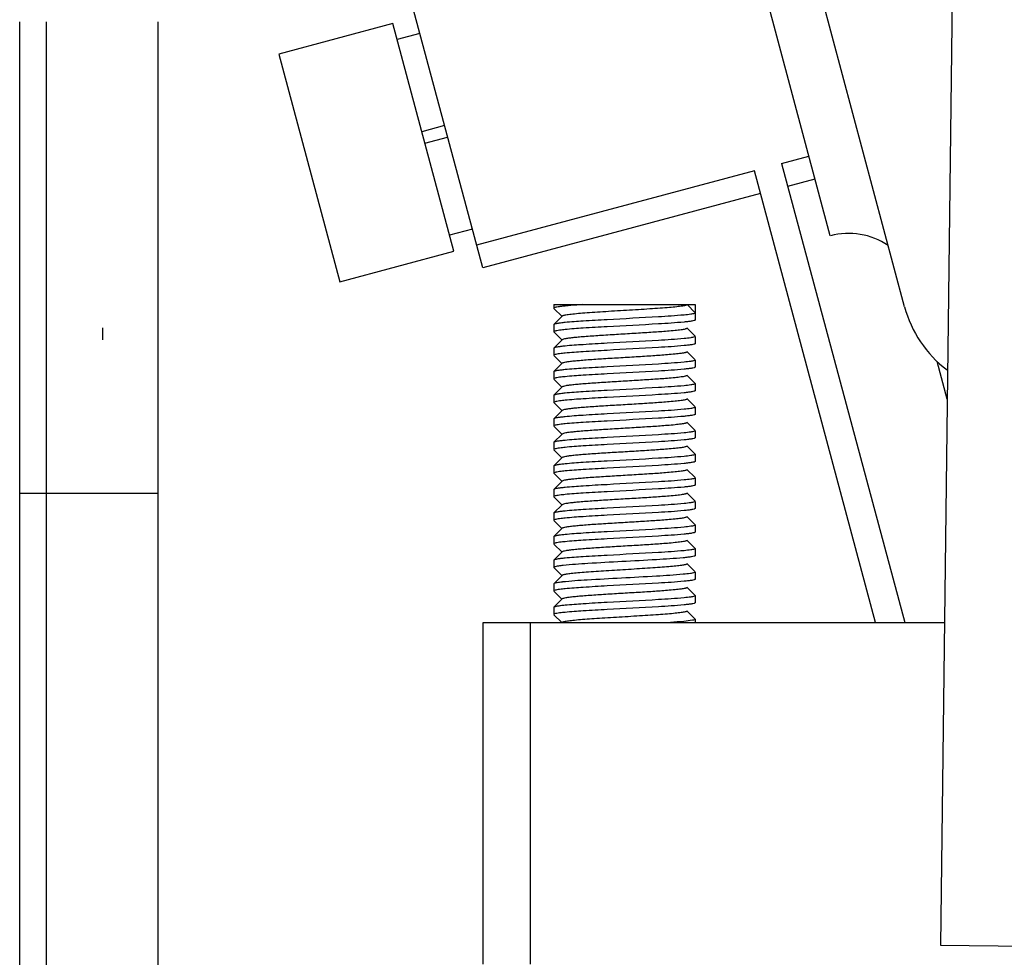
# Model space of a CAD drawing. Header units: millimetres. Extents: x -43833 to -38083, y -3638 to -2112.
# Tile 65 of 114: x -40894 to -40852, y -3207 to -3167. Entities that reach past the tile are written whole.
import ezdxf

# ---------------------------------------------------------------- set-up
doc = ezdxf.new("R2010")
doc.units = ezdxf.units.MM
doc.layers.add('02___PRT_ALL_AXES', color=7, linetype='Continuous')

msp = doc.modelspace()

# ---------------------------------------------------------------- linework, layer by layer
at = {"color": 7, "linetype": 'Continuous'}
for p, q in [((-40856.651, -3179.509), (-40873.8, -3115.509)), ((-40859.803, -3176.5), (-40864.166, -3160.215)), ((-40854.574, -3161.6), (-40855.123, -3206.597)), ((-40874.552, -3177.864), (-40877.658, -3166.273)), ((-40894.197, -3302.422), (-40894.197, -3167.422)), ((-40893.055, -3302.422), (-40893.055, -3167.422)), ((-40888.334, -3167.422), (-40888.334, -3302.422)), ((-40878.365, -3167.497), (-40883.195, -3168.792)), ((-40875.777, -3177.157), (-40878.365, -3167.497)), ((-40877.218, -3167.915), (-40878.184, -3168.174)), ((-40883.195, -3168.792), (-40880.607, -3178.451)), ((-40876.17, -3171.827), (-40877.136, -3172.086)), ((-40877.006, -3172.569), (-40876.04, -3172.31)), ((-40861.868, -3173.43), (-40860.708, -3173.119)), ((-40861.868, -3173.43), (-40856.648, -3192.909)), ((-40863.027, -3173.74), (-40874.811, -3176.898)), ((-40857.89, -3192.909), (-40863.027, -3173.74)), ((-40861.609, -3174.396), (-40860.45, -3174.085)), ((-40862.768, -3174.706), (-40874.552, -3177.864)), ((-40874.992, -3176.222), (-40875.958, -3176.481)), ((-40880.607, -3178.451), (-40875.777, -3177.157)), ((-40871.534, -3179.422), (-40865.534, -3179.422)), ((-40865.884, -3179.422), (-40865.534, -3179.772)), ((-40865.534, -3179.422), (-40865.534, -3179.772)), ((-40871.534, -3179.572), (-40871.53, -3179.58)), ((-40871.53, -3179.58), (-40871.179, -3179.932)), ((-40871.179, -3179.912), (-40871.53, -3180.264)), ((-40871.53, -3180.264), (-40871.534, -3180.272)), ((-40871.534, -3180.272), (-40871.534, -3180.572)), ((-40865.534, -3180.072), (-40865.538, -3180.08)), ((-40890.683, -3180.409), (-40890.683, -3180.909)), ((-40871.53, -3180.58), (-40871.179, -3180.932)), ((-40871.413, -3180.527), (-40871.454, -3180.535)), ((-40865.538, -3180.764), (-40865.889, -3180.412)), ((-40865.534, -3180.772), (-40865.534, -3181.072)), ((-40871.179, -3180.912), (-40871.53, -3181.264)), ((-40865.534, -3181.072), (-40865.538, -3181.08)), ((-40871.53, -3181.264), (-40871.534, -3181.272)), ((-40871.534, -3181.272), (-40871.534, -3181.572)), ((-40871.53, -3181.58), (-40871.179, -3181.932)), ((-40871.413, -3181.527), (-40871.454, -3181.535)), ((-40865.538, -3181.764), (-40865.889, -3181.412)), ((-40871.179, -3181.912), (-40871.53, -3182.264)), ((-40865.534, -3181.772), (-40865.534, -3182.072)), ((-40854.84, -3183.429), (-40855.266, -3181.84)), ((-40871.53, -3182.264), (-40871.534, -3182.272)), ((-40871.534, -3182.272), (-40871.534, -3182.572)), ((-40865.538, -3182.764), (-40865.889, -3182.412)), ((-40865.534, -3182.072), (-40865.538, -3182.08)), ((-40871.53, -3182.58), (-40871.179, -3182.932)), ((-40871.413, -3182.527), (-40871.454, -3182.535)), ((-40865.534, -3182.772), (-40865.534, -3183.072)), ((-40871.53, -3183.264), (-40871.534, -3183.272)), ((-40871.534, -3183.272), (-40871.534, -3183.572)), ((-40871.179, -3182.912), (-40871.53, -3183.264)), ((-40865.534, -3183.072), (-40865.538, -3183.08)), ((-40871.53, -3183.58), (-40871.179, -3183.932)), ((-40871.413, -3183.527), (-40871.454, -3183.535)), ((-40865.538, -3183.764), (-40865.889, -3183.412)), ((-40871.179, -3183.912), (-40871.53, -3184.264)), ((-40865.534, -3184.072), (-40865.538, -3184.08)), ((-40865.534, -3183.772), (-40865.534, -3184.072)), ((-40871.53, -3184.264), (-40871.534, -3184.272)), ((-40871.534, -3184.272), (-40871.534, -3184.572)), ((-40871.413, -3184.527), (-40871.454, -3184.535)), ((-40865.538, -3184.764), (-40865.889, -3184.412)), ((-40871.53, -3184.58), (-40871.179, -3184.932)), ((-40871.179, -3184.912), (-40871.53, -3185.264)), ((-40865.534, -3184.772), (-40865.534, -3185.072)), ((-40871.53, -3185.264), (-40871.534, -3185.272)), ((-40871.534, -3185.272), (-40871.534, -3185.572)), ((-40865.534, -3185.072), (-40865.538, -3185.08)), ((-40871.53, -3185.58), (-40871.179, -3185.932)), ((-40871.413, -3185.527), (-40871.454, -3185.535)), ((-40865.538, -3185.764), (-40865.889, -3185.412)), ((-40865.534, -3185.772), (-40865.534, -3186.072)), ((-40871.179, -3185.912), (-40871.53, -3186.264)), ((-40865.534, -3186.072), (-40865.538, -3186.08)), ((-40871.53, -3186.264), (-40871.534, -3186.272)), ((-40871.534, -3186.272), (-40871.534, -3186.572)), ((-40871.53, -3186.58), (-40871.179, -3186.932)), ((-40871.413, -3186.527), (-40871.454, -3186.535)), ((-40865.538, -3186.764), (-40865.889, -3186.412)), ((-40871.179, -3186.912), (-40871.53, -3187.264)), ((-40865.534, -3186.772), (-40865.534, -3187.072)), ((-40894.197, -3187.422), (-40888.335, -3187.422)), ((-40871.53, -3187.264), (-40871.534, -3187.272)), ((-40871.534, -3187.272), (-40871.534, -3187.572)), ((-40865.538, -3187.764), (-40865.889, -3187.412)), ((-40865.534, -3187.072), (-40865.538, -3187.08)), ((-40871.53, -3187.58), (-40871.179, -3187.932)), ((-40871.413, -3187.527), (-40871.454, -3187.535)), ((-40865.534, -3187.772), (-40865.534, -3188.072)), ((-40871.53, -3188.264), (-40871.534, -3188.272)), ((-40871.534, -3188.272), (-40871.534, -3188.572)), ((-40871.179, -3187.912), (-40871.53, -3188.264)), ((-40865.534, -3188.072), (-40865.538, -3188.08)), ((-40871.53, -3188.58), (-40871.179, -3188.932)), ((-40871.413, -3188.527), (-40871.454, -3188.535)), ((-40865.538, -3188.764), (-40865.889, -3188.412)), ((-40871.179, -3188.912), (-40871.53, -3189.264)), ((-40865.534, -3189.072), (-40865.538, -3189.08)), ((-40865.534, -3188.772), (-40865.534, -3189.072)), ((-40871.53, -3189.264), (-40871.534, -3189.272)), ((-40871.534, -3189.272), (-40871.534, -3189.572)), ((-40871.413, -3189.527), (-40871.454, -3189.535)), ((-40865.538, -3189.764), (-40865.889, -3189.412)), ((-40871.53, -3189.58), (-40871.179, -3189.932)), ((-40871.179, -3189.912), (-40871.53, -3190.264)), ((-40865.534, -3189.772), (-40865.534, -3190.072)), ((-40871.53, -3190.264), (-40871.534, -3190.272)), ((-40871.534, -3190.272), (-40871.534, -3190.543)), ((-40865.534, -3190.072), (-40865.538, -3190.08)), ((-40871.53, -3190.58), (-40871.179, -3190.932)), ((-40865.538, -3190.764), (-40865.889, -3190.412)), ((-40865.534, -3190.772), (-40865.534, -3191.072)), ((-40871.179, -3190.912), (-40871.496, -3191.23)), ((-40871.139, -3190.893), (-40871.179, -3190.912)), ((-40865.534, -3191.072), (-40865.538, -3191.08)), ((-40871.53, -3191.264), (-40871.534, -3191.272)), ((-40871.53, -3191.58), (-40871.179, -3191.932)), ((-40871.413, -3191.527), (-40871.454, -3191.535)), ((-40865.538, -3191.764), (-40865.889, -3191.412)), ((-40871.179, -3191.912), (-40871.53, -3192.264)), ((-40865.534, -3191.772), (-40865.534, -3192.072)), ((-40871.53, -3192.264), (-40871.534, -3192.272)), ((-40871.534, -3192.272), (-40871.534, -3192.572)), ((-40865.538, -3192.764), (-40865.889, -3192.412)), ((-40865.534, -3192.072), (-40865.538, -3192.08)), ((-40871.53, -3192.58), (-40871.201, -3192.909)), ((-40865.534, -3192.772), (-40865.534, -3192.909)), ((-40874.534, -3192.909), (-40854.956, -3192.909)), ((-40874.534, -3207.409), (-40874.534, -3192.909)), ((-40872.534, -3192.909), (-40872.534, -3207.409)), ((-40855.123, -3206.597), (-40836.124, -3206.828))]:
    msp.add_line(p, q, dxfattribs=at)
for centre, radius, start, end in [((-40859.026, -3179.398), 3, 55.9733, 105), ((-40851.822, -3178.215), 5, 195, 232.7131), ((-40870.381, -3197.59), 7.141, 96.1029, 96.5433), ((-40870.419, -3197.951), 6.8, 96.2878, 96.5489)]:
    msp.add_arc(centre, radius, start, end, dxfattribs=at)
for points, start_tangent, end_tangent in [([(-40870.298, -3179.422), (-40870.815, -3179.459), (-40871.029, -3179.478), (-40871.207, -3179.497), (-40871.349, -3179.516), (-40871.451, -3179.534), (-40871.513, -3179.553), (-40871.534, -3179.572)], (-0.997857, -0.065435), (-0.001026, -0.999999)), ([(-40865.884, -3179.422), (-40865.897, -3179.437), (-40865.933, -3179.453), (-40865.994, -3179.468), (-40866.078, -3179.483), (-40866.314, -3179.514), (-40866.632, -3179.545), (-40867.021, -3179.575), (-40867.465, -3179.606), (-40867.949, -3179.637), (-40868.455, -3179.667), (-40868.963, -3179.698), (-40869.456, -3179.729), (-40869.914, -3179.759), (-40870.322, -3179.79), (-40870.663, -3179.82), (-40870.926, -3179.851), (-40871.024, -3179.866), (-40871.1, -3179.882), (-40871.152, -3179.897), (-40871.179, -3179.912)], (0, -1), (-0.706409, -0.707803)), ([(-40866.01, -3179.863), (-40867.096, -3179.942), (-40869.276, -3180.062), (-40870.289, -3180.121), (-40871.058, -3180.181)], (-0.995222, -0.097638), (-0.995222, -0.097638)), ([(-40865.656, -3179.817), (-40865.723, -3179.829), (-40866.01, -3179.863)], (-0.982697, -0.185221), (-0.995222, -0.097638)), ([(-40865.534, -3179.772), (-40865.565, -3179.795), (-40865.656, -3179.817)], (0, -1), (-0.982697, -0.185221)), ([(-40871.058, -3180.181), (-40871.246, -3180.202), (-40871.389, -3180.222), (-40871.484, -3180.243), (-40871.53, -3180.264)], (-0.995222, -0.097638), (-0.709185, -0.705022)), ([(-40866.01, -3180.163), (-40867.096, -3180.242), (-40869.276, -3180.362), (-40870.289, -3180.421), (-40871.058, -3180.481)], (-0.995222, -0.097638), (-0.995222, -0.097638)), ([(-40865.538, -3180.08), (-40865.584, -3180.101), (-40865.679, -3180.122), (-40865.822, -3180.142), (-40866.01, -3180.163)], (-0.70919, -0.705017), (-0.995222, -0.097638)), ([(-40871.454, -3180.535), (-40871.514, -3180.554), (-40871.534, -3180.572)], (-0.974252, -0.225464), (0, -1)), ([(-40871.058, -3180.481), (-40871.167, -3180.492), (-40871.413, -3180.527)], (-0.995222, -0.097638), (-0.982697, -0.185221)), ([(-40865.889, -3180.432), (-40865.916, -3180.447), (-40865.966, -3180.462), (-40866.134, -3180.492), (-40866.388, -3180.522), (-40866.717, -3180.552), (-40867.329, -3180.597), (-40868.037, -3180.642), (-40868.784, -3180.687), (-40869.511, -3180.732), (-40870.161, -3180.777), (-40870.44, -3180.8), (-40870.681, -3180.822), (-40870.879, -3180.845), (-40871.03, -3180.867), (-40871.13, -3180.89), (-40871.179, -3180.912)], (-0.706147, -0.708065), (-0.708002, -0.706211)), ([(-40865.534, -3180.772), (-40865.565, -3180.795), (-40865.656, -3180.817)], (0, -1), (-0.982697, -0.185221)), ([(-40871.058, -3181.181), (-40871.246, -3181.202), (-40871.389, -3181.222), (-40871.484, -3181.243), (-40871.53, -3181.264)], (-0.995222, -0.097638), (-0.709185, -0.705022)), ([(-40866.01, -3180.863), (-40867.096, -3180.942), (-40869.276, -3181.062), (-40870.289, -3181.121), (-40871.058, -3181.181)], (-0.995222, -0.097638), (-0.995222, -0.097638)), ([(-40866.01, -3181.163), (-40867.096, -3181.242), (-40869.276, -3181.362), (-40870.289, -3181.421), (-40871.058, -3181.481)], (-0.995222, -0.097638), (-0.995222, -0.097638)), ([(-40865.656, -3180.817), (-40865.723, -3180.829), (-40866.01, -3180.863)], (-0.982697, -0.185221), (-0.995222, -0.097638)), ([(-40865.538, -3181.08), (-40865.584, -3181.101), (-40865.679, -3181.122), (-40865.822, -3181.142), (-40866.01, -3181.163)], (-0.70919, -0.705017), (-0.995222, -0.097638)), ([(-40871.454, -3181.535), (-40871.514, -3181.554), (-40871.534, -3181.572)], (-0.974252, -0.225464), (0, -1)), ([(-40871.058, -3181.481), (-40871.167, -3181.492), (-40871.413, -3181.527)], (-0.995222, -0.097638), (-0.982697, -0.185221)), ([(-40865.889, -3181.432), (-40865.916, -3181.447), (-40865.966, -3181.462), (-40866.039, -3181.477), (-40866.134, -3181.492), (-40866.388, -3181.522), (-40866.717, -3181.552), (-40867.329, -3181.597), (-40868.037, -3181.642), (-40868.784, -3181.687), (-40869.511, -3181.732), (-40870.161, -3181.777), (-40870.44, -3181.8), (-40870.681, -3181.822), (-40870.879, -3181.845), (-40871.03, -3181.867), (-40871.13, -3181.89), (-40871.179, -3181.912)], (-0.705155, -0.709053), (-0.704798, -0.709408)), ([(-40866.01, -3181.863), (-40867.096, -3181.942), (-40869.276, -3182.062), (-40870.289, -3182.121), (-40871.058, -3182.181)], (-0.995222, -0.097638), (-0.995222, -0.097638)), ([(-40865.656, -3181.817), (-40865.723, -3181.829), (-40866.01, -3181.863)], (-0.982697, -0.185221), (-0.995222, -0.097638)), ([(-40865.534, -3181.772), (-40865.565, -3181.795), (-40865.656, -3181.817)], (0, -1), (-0.982697, -0.185221)), ([(-40871.058, -3182.181), (-40871.246, -3182.202), (-40871.389, -3182.222), (-40871.484, -3182.243), (-40871.53, -3182.264)], (-0.995222, -0.097638), (-0.709185, -0.705022)), ([(-40865.889, -3182.432), (-40865.916, -3182.447), (-40865.966, -3182.462), (-40866.134, -3182.492), (-40866.388, -3182.522), (-40866.717, -3182.552), (-40867.329, -3182.597), (-40868.037, -3182.642), (-40868.784, -3182.687), (-40869.511, -3182.732), (-40870.161, -3182.777), (-40870.44, -3182.8), (-40870.681, -3182.822), (-40870.879, -3182.845), (-40871.03, -3182.867), (-40871.13, -3182.89), (-40871.179, -3182.912)], (-0.708086, -0.706126), (-0.706935, -0.707279)), ([(-40866.01, -3182.163), (-40867.096, -3182.242), (-40869.276, -3182.362), (-40870.289, -3182.421), (-40871.058, -3182.481)], (-0.995222, -0.097638), (-0.995222, -0.097638)), ([(-40865.538, -3182.08), (-40865.584, -3182.101), (-40865.679, -3182.122), (-40865.822, -3182.142), (-40866.01, -3182.163)], (-0.70919, -0.705017), (-0.995222, -0.097638)), ([(-40871.454, -3182.535), (-40871.514, -3182.554), (-40871.534, -3182.572)], (-0.974252, -0.225464), (0, -1)), ([(-40871.058, -3182.481), (-40871.167, -3182.492), (-40871.413, -3182.527)], (-0.995222, -0.097638), (-0.982697, -0.185221)), ([(-40866.01, -3182.863), (-40867.096, -3182.942), (-40869.276, -3183.062), (-40870.289, -3183.121), (-40871.058, -3183.181)], (-0.995222, -0.097638), (-0.995222, -0.097638)), ([(-40865.656, -3182.817), (-40865.723, -3182.829), (-40866.01, -3182.863)], (-0.982697, -0.185221), (-0.995222, -0.097638)), ([(-40865.534, -3182.772), (-40865.565, -3182.795), (-40865.656, -3182.817)], (0, -1), (-0.982697, -0.185221)), ([(-40871.058, -3183.181), (-40871.246, -3183.202), (-40871.389, -3183.222), (-40871.484, -3183.243), (-40871.53, -3183.264)], (-0.995222, -0.097638), (-0.709185, -0.705022)), ([(-40866.01, -3183.163), (-40867.096, -3183.242), (-40869.276, -3183.362), (-40870.289, -3183.421), (-40871.058, -3183.481)], (-0.995222, -0.097638), (-0.995222, -0.097638)), ([(-40865.538, -3183.08), (-40865.584, -3183.101), (-40865.679, -3183.122), (-40865.822, -3183.142), (-40866.01, -3183.163)], (-0.70919, -0.705017), (-0.995222, -0.097638)), ([(-40871.454, -3183.535), (-40871.514, -3183.554), (-40871.534, -3183.572)], (-0.974252, -0.225464), (0, -1)), ([(-40871.058, -3183.481), (-40871.167, -3183.492), (-40871.413, -3183.527)], (-0.995222, -0.097638), (-0.982697, -0.185221)), ([(-40865.889, -3183.432), (-40865.916, -3183.447), (-40865.966, -3183.462), (-40866.134, -3183.492), (-40866.388, -3183.522), (-40866.717, -3183.552), (-40867.329, -3183.597), (-40868.037, -3183.642), (-40868.784, -3183.687), (-40869.511, -3183.732), (-40870.161, -3183.777), (-40870.44, -3183.8), (-40870.681, -3183.822), (-40870.879, -3183.845), (-40871.03, -3183.867), (-40871.13, -3183.89), (-40871.179, -3183.912)], (-0.705771, -0.708441), (-0.707622, -0.706591)), ([(-40866.01, -3183.863), (-40867.096, -3183.942), (-40869.276, -3184.062), (-40870.289, -3184.121), (-40871.058, -3184.181)], (-0.995222, -0.097638), (-0.995222, -0.097638)), ([(-40865.656, -3183.817), (-40865.723, -3183.829), (-40866.01, -3183.863)], (-0.982697, -0.185221), (-0.995222, -0.097638)), ([(-40865.538, -3184.08), (-40865.584, -3184.101), (-40865.679, -3184.122), (-40865.822, -3184.142), (-40866.01, -3184.163)], (-0.70919, -0.705017), (-0.995222, -0.097638)), ([(-40865.534, -3183.772), (-40865.565, -3183.795), (-40865.656, -3183.817)], (0, -1), (-0.982697, -0.185221)), ([(-40871.454, -3184.535), (-40871.514, -3184.554), (-40871.534, -3184.572)], (-0.974252, -0.225464), (0, -1)), ([(-40871.058, -3184.181), (-40871.246, -3184.202), (-40871.389, -3184.222), (-40871.484, -3184.243), (-40871.53, -3184.264)], (-0.995222, -0.097638), (-0.709185, -0.705022)), ([(-40871.058, -3184.481), (-40871.167, -3184.492), (-40871.413, -3184.527)], (-0.995222, -0.097638), (-0.982697, -0.185221)), ([(-40865.889, -3184.432), (-40865.916, -3184.447), (-40865.966, -3184.462), (-40866.039, -3184.477), (-40866.134, -3184.492), (-40866.388, -3184.522), (-40866.717, -3184.552), (-40867.329, -3184.597), (-40868.037, -3184.642), (-40868.784, -3184.687), (-40869.511, -3184.732), (-40870.161, -3184.777), (-40870.44, -3184.8), (-40870.681, -3184.822), (-40870.879, -3184.845), (-40871.03, -3184.867), (-40871.13, -3184.89), (-40871.179, -3184.912)], (-0.705766, -0.708445), (-0.704868, -0.709338)), ([(-40866.01, -3184.163), (-40867.096, -3184.242), (-40869.276, -3184.362), (-40870.289, -3184.421), (-40871.058, -3184.481)], (-0.995222, -0.097638), (-0.995222, -0.097638)), ([(-40866.01, -3184.863), (-40867.096, -3184.942), (-40869.276, -3185.062), (-40870.289, -3185.121), (-40871.058, -3185.181)], (-0.995222, -0.097638), (-0.995222, -0.097638)), ([(-40865.656, -3184.817), (-40865.723, -3184.829), (-40866.01, -3184.863)], (-0.982697, -0.185221), (-0.995222, -0.097638)), ([(-40865.534, -3184.772), (-40865.565, -3184.795), (-40865.656, -3184.817)], (0, -1), (-0.982697, -0.185221)), ([(-40871.058, -3185.181), (-40871.246, -3185.202), (-40871.389, -3185.222), (-40871.484, -3185.243), (-40871.53, -3185.264)], (-0.995222, -0.097638), (-0.709185, -0.705022)), ([(-40866.01, -3185.163), (-40867.096, -3185.242), (-40869.276, -3185.362), (-40870.289, -3185.421), (-40871.058, -3185.481)], (-0.995222, -0.097638), (-0.995222, -0.097638)), ([(-40865.538, -3185.08), (-40865.584, -3185.101), (-40865.679, -3185.122), (-40865.822, -3185.142), (-40866.01, -3185.163)], (-0.70919, -0.705017), (-0.995222, -0.097638)), ([(-40871.454, -3185.535), (-40871.514, -3185.554), (-40871.534, -3185.572)], (-0.974252, -0.225464), (0, -1)), ([(-40871.058, -3185.481), (-40871.167, -3185.492), (-40871.413, -3185.527)], (-0.995222, -0.097638), (-0.982697, -0.185221)), ([(-40865.889, -3185.432), (-40865.916, -3185.447), (-40865.966, -3185.462), (-40866.134, -3185.492), (-40866.388, -3185.522), (-40866.717, -3185.552), (-40867.329, -3185.597), (-40868.037, -3185.642), (-40868.784, -3185.687), (-40869.511, -3185.732), (-40870.161, -3185.777), (-40870.44, -3185.8), (-40870.681, -3185.822), (-40870.879, -3185.845), (-40871.03, -3185.867), (-40871.13, -3185.89), (-40871.179, -3185.912)], (-0.707883, -0.70633), (-0.707417, -0.706797)), ([(-40865.534, -3185.772), (-40865.565, -3185.795), (-40865.656, -3185.817)], (0, -1), (-0.982697, -0.185221)), ([(-40871.058, -3186.181), (-40871.246, -3186.202), (-40871.389, -3186.222), (-40871.484, -3186.243), (-40871.53, -3186.264)], (-0.995222, -0.097638), (-0.709185, -0.705022)), ([(-40866.01, -3185.863), (-40867.096, -3185.942), (-40869.276, -3186.062), (-40870.289, -3186.121), (-40871.058, -3186.181)], (-0.995222, -0.097638), (-0.995222, -0.097638)), ([(-40866.01, -3186.163), (-40867.096, -3186.242), (-40869.276, -3186.362), (-40870.289, -3186.421), (-40871.058, -3186.481)], (-0.995222, -0.097638), (-0.995222, -0.097638)), ([(-40865.656, -3185.817), (-40865.723, -3185.829), (-40866.01, -3185.863)], (-0.982697, -0.185221), (-0.995222, -0.097638)), ([(-40865.538, -3186.08), (-40865.584, -3186.101), (-40865.679, -3186.122), (-40865.822, -3186.142), (-40866.01, -3186.163)], (-0.70919, -0.705017), (-0.995222, -0.097638)), ([(-40871.454, -3186.535), (-40871.514, -3186.554), (-40871.534, -3186.572)], (-0.974252, -0.225464), (0, -1)), ([(-40871.058, -3186.481), (-40871.167, -3186.492), (-40871.413, -3186.527)], (-0.995222, -0.097638), (-0.982697, -0.185221)), ([(-40865.889, -3186.432), (-40865.916, -3186.447), (-40865.966, -3186.462), (-40866.134, -3186.492), (-40866.388, -3186.522), (-40866.717, -3186.552), (-40867.329, -3186.597), (-40868.037, -3186.642), (-40868.784, -3186.687), (-40869.511, -3186.732), (-40870.161, -3186.777), (-40870.44, -3186.8), (-40870.681, -3186.822), (-40870.879, -3186.845), (-40871.03, -3186.867), (-40871.13, -3186.89), (-40871.179, -3186.912)], (-0.705218, -0.70899), (-0.70655, -0.707663)), ([(-40866.01, -3186.863), (-40867.096, -3186.942), (-40869.276, -3187.062), (-40870.289, -3187.121), (-40871.058, -3187.181)], (-0.995222, -0.097638), (-0.995222, -0.097638)), ([(-40865.656, -3186.817), (-40865.723, -3186.829), (-40866.01, -3186.863)], (-0.982697, -0.185221), (-0.995222, -0.097638)), ([(-40865.534, -3186.772), (-40865.565, -3186.795), (-40865.656, -3186.817)], (0, -1), (-0.982697, -0.185221)), ([(-40871.058, -3187.181), (-40871.246, -3187.202), (-40871.389, -3187.222), (-40871.484, -3187.243), (-40871.53, -3187.264)], (-0.995222, -0.097638), (-0.709185, -0.705022)), ([(-40865.889, -3187.432), (-40865.916, -3187.447), (-40865.966, -3187.462), (-40866.039, -3187.477), (-40866.134, -3187.492), (-40866.388, -3187.522), (-40866.717, -3187.552), (-40867.329, -3187.597), (-40868.037, -3187.642), (-40868.784, -3187.687), (-40869.511, -3187.732), (-40870.161, -3187.777), (-40870.44, -3187.8), (-40870.681, -3187.822), (-40870.879, -3187.845), (-40871.03, -3187.867), (-40871.13, -3187.89), (-40871.179, -3187.912)], (-0.706701, -0.707513), (-0.705127, -0.709081)), ([(-40866.01, -3187.163), (-40867.096, -3187.242), (-40869.276, -3187.362), (-40870.289, -3187.421), (-40871.058, -3187.481)], (-0.995222, -0.097638), (-0.995222, -0.097638)), ([(-40865.538, -3187.08), (-40865.584, -3187.101), (-40865.679, -3187.122), (-40865.822, -3187.142), (-40866.01, -3187.163)], (-0.70919, -0.705017), (-0.995222, -0.097638)), ([(-40871.454, -3187.535), (-40871.514, -3187.554), (-40871.534, -3187.572)], (-0.974252, -0.225464), (0, -1)), ([(-40871.058, -3187.481), (-40871.167, -3187.492), (-40871.413, -3187.527)], (-0.995222, -0.097638), (-0.982697, -0.185221)), ([(-40866.01, -3187.863), (-40867.096, -3187.942), (-40869.276, -3188.062), (-40870.289, -3188.121), (-40871.058, -3188.181)], (-0.995222, -0.097638), (-0.995222, -0.097638)), ([(-40865.656, -3187.817), (-40865.723, -3187.829), (-40866.01, -3187.863)], (-0.982697, -0.185221), (-0.995222, -0.097638)), ([(-40865.534, -3187.772), (-40865.565, -3187.795), (-40865.656, -3187.817)], (0, -1), (-0.982697, -0.185221)), ([(-40871.058, -3188.181), (-40871.246, -3188.202), (-40871.389, -3188.222), (-40871.484, -3188.243), (-40871.53, -3188.264)], (-0.995222, -0.097638), (-0.709185, -0.705022)), ([(-40866.01, -3188.163), (-40867.096, -3188.242), (-40869.276, -3188.362), (-40870.289, -3188.421), (-40871.058, -3188.481)], (-0.995222, -0.097638), (-0.995222, -0.097638)), ([(-40865.538, -3188.08), (-40865.584, -3188.101), (-40865.679, -3188.122), (-40865.822, -3188.142), (-40866.01, -3188.163)], (-0.70919, -0.705017), (-0.995222, -0.097638)), ([(-40871.454, -3188.535), (-40871.514, -3188.554), (-40871.534, -3188.572)], (-0.974252, -0.225464), (0, -1)), ([(-40871.058, -3188.481), (-40871.167, -3188.492), (-40871.413, -3188.527)], (-0.995222, -0.097638), (-0.982697, -0.185221)), ([(-40865.889, -3188.432), (-40865.916, -3188.447), (-40865.966, -3188.462), (-40866.134, -3188.492), (-40866.388, -3188.522), (-40866.717, -3188.552), (-40867.329, -3188.597), (-40868.037, -3188.642), (-40868.784, -3188.687), (-40869.511, -3188.732), (-40870.161, -3188.777), (-40870.44, -3188.8), (-40870.681, -3188.822), (-40870.879, -3188.845), (-40871.03, -3188.867), (-40871.13, -3188.89), (-40871.179, -3188.912)], (-0.707526, -0.706687), (-0.707804, -0.706409)), ([(-40866.01, -3188.863), (-40867.096, -3188.942), (-40869.276, -3189.062), (-40870.289, -3189.121), (-40871.058, -3189.181)], (-0.995222, -0.097638), (-0.995222, -0.097638)), ([(-40865.656, -3188.817), (-40865.723, -3188.829), (-40866.01, -3188.863)], (-0.982697, -0.185221), (-0.995222, -0.097638)), ([(-40865.538, -3189.08), (-40865.584, -3189.101), (-40865.679, -3189.122), (-40865.822, -3189.142), (-40866.01, -3189.163)], (-0.70919, -0.705017), (-0.995222, -0.097638)), ([(-40865.534, -3188.772), (-40865.565, -3188.795), (-40865.656, -3188.817)], (0, -1), (-0.982697, -0.185221)), ([(-40871.454, -3189.535), (-40871.514, -3189.554), (-40871.534, -3189.572)], (-0.974252, -0.225464), (0, -1)), ([(-40871.058, -3189.181), (-40871.246, -3189.202), (-40871.389, -3189.222), (-40871.484, -3189.243), (-40871.53, -3189.264)], (-0.995222, -0.097638), (-0.709185, -0.705022)), ([(-40871.058, -3189.481), (-40871.167, -3189.492), (-40871.413, -3189.527)], (-0.995222, -0.097638), (-0.982697, -0.185221)), ([(-40865.889, -3189.432), (-40865.916, -3189.447), (-40865.966, -3189.462), (-40866.039, -3189.477), (-40866.134, -3189.492), (-40866.388, -3189.522), (-40866.717, -3189.552), (-40867.329, -3189.597), (-40868.037, -3189.642), (-40868.784, -3189.687), (-40869.511, -3189.732), (-40870.161, -3189.777), (-40870.44, -3189.8), (-40870.681, -3189.822), (-40870.879, -3189.845), (-40871.03, -3189.867), (-40871.13, -3189.89), (-40871.179, -3189.912)], (-0.70492, -0.709287), (-0.705969, -0.708242)), ([(-40866.01, -3189.163), (-40867.096, -3189.242), (-40869.276, -3189.362), (-40870.289, -3189.421), (-40871.058, -3189.481)], (-0.995222, -0.097638), (-0.995222, -0.097638)), ([(-40866.01, -3189.863), (-40867.096, -3189.942), (-40869.276, -3190.062), (-40870.289, -3190.121), (-40871.058, -3190.181)], (-0.995222, -0.097638), (-0.995222, -0.097638)), ([(-40865.656, -3189.817), (-40865.723, -3189.829), (-40866.01, -3189.863)], (-0.982697, -0.185221), (-0.995222, -0.097638)), ([(-40865.534, -3189.772), (-40865.565, -3189.795), (-40865.656, -3189.817)], (0, -1), (-0.982697, -0.185221)), ([(-40871.058, -3190.181), (-40871.246, -3190.202), (-40871.389, -3190.222), (-40871.484, -3190.243), (-40871.53, -3190.264)], (-0.995222, -0.097638), (-0.709185, -0.705022)), ([(-40866.044, -3190.166), (-40867.172, -3190.247), (-40868.644, -3190.328), (-40870.088, -3190.409), (-40871.14, -3190.489)], (-0.995505, -0.094713), (-0.994317, -0.106463)), ([(-40865.538, -3190.08), (-40865.587, -3190.102), (-40865.689, -3190.123), (-40865.842, -3190.145), (-40866.044, -3190.166)], (-0.709446, -0.70476), (-0.995505, -0.094713)), ([(-40871.483, -3190.543), (-40871.521, -3190.557), (-40871.534, -3190.572)], (-0.960758, -0.277387), (0, -1)), ([(-40871.194, -3190.496), (-40871.29, -3190.507), (-40871.483, -3190.543)], (-0.993469, -0.114102), (-0.960758, -0.277387)), ([(-40865.889, -3190.432), (-40865.914, -3190.446), (-40865.961, -3190.46), (-40866.117, -3190.489), (-40866.352, -3190.518), (-40866.658, -3190.547), (-40867.026, -3190.576), (-40867.443, -3190.604), (-40867.895, -3190.633), (-40868.369, -3190.662), (-40869.317, -3190.72), (-40870.163, -3190.777), (-40870.512, -3190.806), (-40870.798, -3190.835), (-40871.009, -3190.864), (-40871.139, -3190.893)], (-0.707482, -0.706731), (-0.950516, -0.310676)), ([(-40865.534, -3190.772), (-40865.542, -3190.784), (-40865.567, -3190.795), (-40865.664, -3190.819)], (0, -1), (-0.983795, -0.179296)), ([(-40871.194, -3191.196), (-40871.29, -3191.207), (-40871.483, -3191.243)], (-0.993469, -0.114102), (-0.960758, -0.277387)), ([(-40866.044, -3190.866), (-40867.182, -3190.948), (-40868.668, -3191.029), (-40870.119, -3191.111), (-40871.164, -3191.192)], (-0.995505, -0.094713), (-0.993979, -0.109573)), ([(-40866.01, -3191.163), (-40867.096, -3191.242), (-40869.276, -3191.362), (-40870.289, -3191.421), (-40871.058, -3191.481)], (-0.995222, -0.097638), (-0.995222, -0.097638)), ([(-40865.664, -3190.819), (-40865.737, -3190.831), (-40866.044, -3190.866)], (-0.983795, -0.179296), (-0.995505, -0.094713)), ([(-40865.538, -3191.08), (-40865.584, -3191.101), (-40865.679, -3191.122), (-40865.822, -3191.142), (-40866.01, -3191.163)], (-0.70919, -0.705017), (-0.995222, -0.097638)), ([(-40871.454, -3191.535), (-40871.514, -3191.554), (-40871.534, -3191.572)], (-0.974252, -0.225464), (0, -1)), ([(-40871.483, -3191.243), (-40871.5, -3191.248), (-40871.53, -3191.264)], (-0.960758, -0.277387), (-0.706573, -0.70764)), ([(-40871.058, -3191.481), (-40871.167, -3191.492), (-40871.413, -3191.527)], (-0.995222, -0.097638), (-0.982697, -0.185221)), ([(-40865.889, -3191.432), (-40865.916, -3191.447), (-40865.966, -3191.462), (-40866.134, -3191.492), (-40866.388, -3191.522), (-40866.717, -3191.552), (-40867.329, -3191.597), (-40868.037, -3191.642), (-40868.784, -3191.687), (-40869.511, -3191.732), (-40870.161, -3191.777), (-40870.44, -3191.8), (-40870.681, -3191.822), (-40870.879, -3191.845), (-40871.03, -3191.867), (-40871.13, -3191.89), (-40871.179, -3191.912)], (-0.707065, -0.707149), (-0.70805, -0.706162)), ([(-40866.01, -3191.863), (-40867.096, -3191.942), (-40869.276, -3192.062), (-40870.289, -3192.121), (-40871.058, -3192.181)], (-0.995222, -0.097638), (-0.995222, -0.097638)), ([(-40865.656, -3191.817), (-40865.723, -3191.829), (-40866.01, -3191.863)], (-0.982697, -0.185221), (-0.995222, -0.097638)), ([(-40865.534, -3191.772), (-40865.565, -3191.795), (-40865.656, -3191.817)], (0, -1), (-0.982697, -0.185221)), ([(-40871.058, -3192.181), (-40871.246, -3192.202), (-40871.389, -3192.222), (-40871.484, -3192.243), (-40871.53, -3192.264)], (-0.995222, -0.097638), (-0.709185, -0.705022)), ([(-40865.889, -3192.432), (-40865.915, -3192.446), (-40865.965, -3192.461), (-40866.131, -3192.491), (-40866.382, -3192.521), (-40866.709, -3192.551), (-40867.099, -3192.581), (-40867.54, -3192.611), (-40868.016, -3192.641), (-40868.51, -3192.671), (-40869.005, -3192.7), (-40869.483, -3192.73), (-40869.928, -3192.76), (-40870.324, -3192.79), (-40870.657, -3192.82), (-40870.916, -3192.85), (-40871.091, -3192.88), (-40871.145, -3192.895), (-40871.176, -3192.91)], (-0.704798, -0.709408), (-0.793043, -0.609166)), ([(-40866.01, -3192.163), (-40867.096, -3192.242), (-40869.276, -3192.362), (-40870.289, -3192.421), (-40871.058, -3192.481)], (-0.995222, -0.097638), (-0.995222, -0.097638)), ([(-40865.538, -3192.08), (-40865.584, -3192.101), (-40865.679, -3192.122), (-40865.822, -3192.142), (-40866.01, -3192.163)], (-0.70919, -0.705017), (-0.995222, -0.097638)), ([(-40871.413, -3192.527), (-40871.504, -3192.549), (-40871.534, -3192.572)], (-0.982697, -0.185221), (0, -1)), ([(-40871.058, -3192.481), (-40871.167, -3192.492), (-40871.413, -3192.527)], (-0.995222, -0.097638), (-0.982697, -0.185221)), ([(-40865.656, -3192.817), (-40866.016, -3192.863), (-40866.585, -3192.909)], (-0.982697, -0.185221), (-0.997574, -0.069617)), ([(-40865.534, -3192.772), (-40865.565, -3192.795), (-40865.656, -3192.817)], (0, -1), (-0.982697, -0.185221))]:
    msp.add_spline(points, degree=3, dxfattribs=dict(at, start_tangent=start_tangent, end_tangent=end_tangent))
at = {"layer": '02___PRT_ALL_AXES', "color": 7, "linetype": 'Continuous'}
for p, q in [((-40871.534, -3179.422), (-40871.534, -3179.572)), ((-40865.534, -3179.422), (-40865.534, -3180.072)), ((-40871.534, -3180.272), (-40871.534, -3180.572)), ((-40865.534, -3180.772), (-40865.534, -3181.072)), ((-40871.534, -3181.272), (-40871.534, -3181.572)), ((-40865.534, -3181.772), (-40865.534, -3182.072)), ((-40871.534, -3182.272), (-40871.534, -3182.572)), ((-40865.534, -3182.772), (-40865.534, -3183.072)), ((-40871.534, -3183.272), (-40871.534, -3183.572)), ((-40865.534, -3183.772), (-40865.534, -3184.072)), ((-40871.534, -3184.272), (-40871.534, -3184.572)), ((-40865.534, -3184.772), (-40865.534, -3185.072)), ((-40871.534, -3185.272), (-40871.534, -3185.572)), ((-40865.534, -3185.772), (-40865.534, -3186.072)), ((-40871.534, -3186.272), (-40871.534, -3186.572)), ((-40865.534, -3186.772), (-40865.534, -3187.072)), ((-40871.534, -3187.272), (-40871.534, -3187.572)), ((-40865.534, -3187.772), (-40865.534, -3188.072)), ((-40871.534, -3188.272), (-40871.534, -3188.572)), ((-40865.534, -3188.772), (-40865.534, -3189.072)), ((-40871.534, -3189.272), (-40871.534, -3189.572)), ((-40865.534, -3189.772), (-40865.534, -3190.072)), ((-40871.534, -3190.272), (-40871.534, -3190.543)), ((-40865.534, -3190.772), (-40865.534, -3191.072)), ((-40871.534, -3191.272), (-40871.534, -3191.572)), ((-40865.534, -3191.772), (-40865.534, -3192.072)), ((-40865.534, -3192.772), (-40865.534, -3192.909))]:
    msp.add_line(p, q, dxfattribs=at)

doc.saveas('drawing.dxf')
